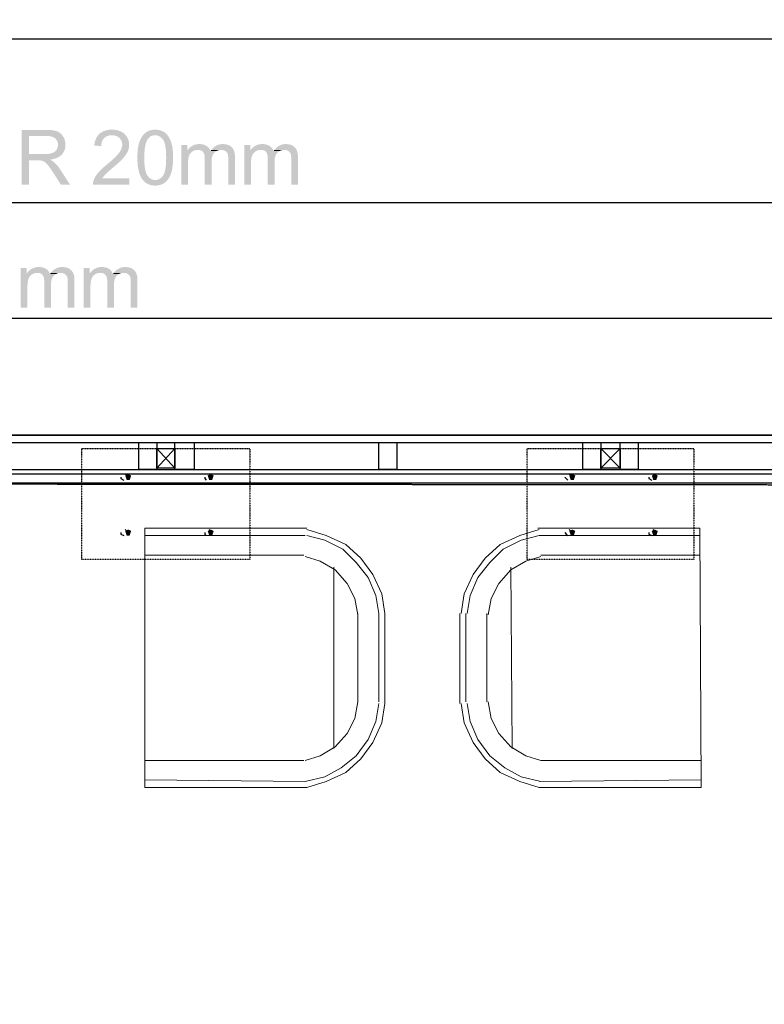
# Model space of a CAD drawing. Header units: millimetres. Extents: x 502444 to 745500, y -417645 to -375189.
# Tile 98 of 208: x 696255 to 698399, y -405427 to -402590. Entities that reach past the tile are written whole.
import ezdxf

# ---------------------------------------------------------------- set-up
doc = ezdxf.new("R2010")
doc.units = ezdxf.units.MM
doc.linetypes.add('PDF_IMPORT', pattern=[1, 0.8, -0.2])
doc.layers.add('PDF_Geometry', color=7, linetype='Continuous')
doc.layers.add('PDF_Solid Fills', color=7, linetype='Continuous')

msp = doc.modelspace()

# ---------------------------------------------------------------- hatches: boundary and pattern name
at = {"layer": 'PDF_Solid Fills', "lineweight": 25, "transparency": 33554559}
for color, points in [(5, [(696330.66566, -402907.41334), (696260.72915, -402907.41334), (696260.72915, -403065.14707), (696281.60251, -403065.14707), (696281.60251, -402995.10296), (696305.8113, -402995.10296), (696342.39348, -402993.38145), (696346.15085, -402992.79284), (696350.44303, -402991.92681), (696354.48944, -402990.88778), (696358.29217, -402989.67471), (696361.84912, -402988.28758), (696365.16134, -402986.72746), (696368.22991, -402984.99329), (696371.05268, -402983.08506), (696373.62968, -402981.00385), (696375.963, -402978.74858), (696376.56743, -402978.09563), (696281.60251, -402977.02706), (696281.60251, -402924.84367), (696331.52642, -402924.84367), (696377.5706, -402922.76245), (696375.06216, -402919.85845), (696372.32377, -402917.292), (696369.35543, -402915.061), (696366.15712, -402913.16754), (696362.72886, -402911.60953), (696361.54532, -402911.17915), (696358.67824, -402910.29624), (696355.52741, -402909.53147), (696352.09282, -402908.88485), (696348.37448, -402908.35532), (696344.37238, -402907.94287), (696340.08758, -402907.64857), (696335.51797, -402907.47241)]), (5, [(696377.5706, -402922.76245), (696331.52642, -402924.84367), (696332.5011, -402924.84894), (696337.11818, -402925.04409), (696341.37449, -402925.51772), (696345.27005, -402926.26877), (696348.8038, -402927.29725), (696351.97784, -402928.60421), (696354.79007, -402930.18964), (696357.24154, -402932.05251), (696358.69934, -402933.45546), (696361.07908, -402936.33309), (696362.93139, -402939.47126), (696364.25312, -402942.86999), (696365.04637, -402946.53032), (696365.31113, -402950.45119), (696365.08329, -402953.9438), (696364.31008, -402957.63261), (696362.98625, -402961.16635), (696361.11494, -402964.54609), (696360.79638, -402965.03132), (696358.48204, -402967.91317), (696355.71939, -402970.37097), (696352.50843, -402972.40471), (696348.84916, -402974.01442), (696346.25317, -402974.86041), (696343.01478, -402975.63994), (696339.41669, -402976.24753), (696335.45995, -402976.68002), (696331.14457, -402976.94057), (696326.46947, -402977.02706), (696281.60251, -402977.02706), (696376.56743, -402978.09563), (696378.97249, -402975.18424), (696381.05687, -402972.1178), (696382.82058, -402968.89629), (696384.26467, -402965.5176), (696385.38703, -402961.98491), (696386.18872, -402958.2961), (696386.66973, -402954.45118), (696386.83006, -402950.45119), (696386.78576, -402948.31512), (696386.46614, -402944.44383), (696385.83956, -402940.67801), (696384.90707, -402937.01874), (696383.66657, -402933.4639), (696382.12016, -402930.01559), (696380.26679, -402926.67278), (696379.84907, -402926.00189)]), (5, [(696520.98369, -402906.76777), (696518.4183, -402906.8068), (696514.36135, -402907.0357), (696510.46685, -402907.47241), (696506.73373, -402908.11376), (696503.16412, -402908.96291), (696499.75696, -402910.01776), (696496.51119, -402911.27936), (696493.42892, -402912.74666), (696490.50804, -402914.4207), (696487.75066, -402916.3015), (696485.15468, -402918.38799), (696483.74329, -402919.68862), (696481.43633, -402922.1095), (696520.55331, -402922.79937), (696522.53327, -402922.84473), (696526.37714, -402923.21498), (696529.98578, -402923.9576), (696533.35918, -402925.07257), (696536.49842, -402926.55991), (696539.40242, -402928.42066), (696542.07224, -402930.65378), (696542.13131, -402930.71179), (696544.61232, -402933.45862), (696546.64185, -402936.4006), (696548.2199, -402939.53878), (696549.34754, -402942.87315), (696550.0237, -402946.40268), (696550.24943, -402950.12841), (696550.07855, -402953.16848), (696549.5353, -402956.4016), (696548.61758, -402959.68851), (696547.32644, -402963.02816), (696545.6619, -402966.42161), (696543.62393, -402969.86886), (696541.21148, -402973.36885), (696541.10811, -402973.50914), (696539.61444, -402975.46062), (696537.92457, -402977.5144), (696536.03956, -402979.66946), (696533.95939, -402981.92684), (696531.68408, -402984.28548), (696529.21363, -402986.7475), (696526.54908, -402989.30973), (696523.68833, -402991.97533), (696520.63243, -402994.7422), (696517.38138, -402997.6114), (696513.93519, -403000.58291), (696510.29491, -403003.65568), (696506.45842, -403006.83078), (696505.03648, -403008.00061), (696501.67467, -403010.816), (696498.49114, -403013.55861), (696495.48482, -403016.22949), (696492.65571, -403018.82547), (696490.00488, -403021.34972), (696487.5302, -403023.80119), (696485.23379, -403026.17883), (696483.11565, -403028.48472), (696481.17368, -403030.71679), (696479.38782, -403032.8729), (696477.01125, -403035.97416), (696474.85197, -403039.09018), (696472.90788, -403042.22098), (696471.17898, -403045.36548), (696469.66633, -403048.52475), (696468.36992, -403051.69774), (696467.50599, -403054.23887), (696466.65368, -403057.79793), (696466.18849, -403061.434), (696466.11043, -403065.14707), (696570.36963, -403065.14707), (696570.36963, -403046.5332), (696493.00909, -403046.5332), (696494.15255, -403044.74734), (696496.23271, -403041.82752), (696498.57764, -403038.90875), (696501.18628, -403035.98893), (696501.2675, -403035.90454), (696502.71159, -403034.45834), (696504.53964, -403032.72205), (696506.75166, -403030.69464), (696509.34765, -403028.37608), (696512.32655, -403025.76638), (696515.6894, -403022.8666), (696519.43623, -403019.67462), (696523.56596, -403016.19151), (696523.65563, -403016.11556), (696527.34127, -403012.97949), (696530.83071, -403009.96685), (696534.12606, -403007.07762), (696537.22732, -403004.31391), (696540.13237, -403001.67257), (696542.84334, -402999.15569), (696545.36021, -402996.7633), (696547.68193, -402994.49432), (696549.8085, -402992.34981), (696551.73994, -402990.32872), (696553.47727, -402988.4321), (696554.29478, -402987.49539), (696556.9319, -402984.31924), (696559.3127, -402981.19267), (696561.43822, -402978.11356), (696563.30741, -402975.08509), (696564.92239, -402972.10408), (696566.28103, -402969.17266), (696566.57112, -402968.47435), (696567.8612, -402964.93849), (696568.86436, -402961.37943), (696569.5806, -402957.79716), (696570.01098, -402954.18958), (696570.15444, -402950.55879), (696570.08904, -402947.9744), (696569.75571, -402944.28032), (696569.14073, -402940.71493), (696568.242, -402937.27823), (696567.06162, -402933.96917), (696565.59854, -402930.78985), (696563.85277, -402927.73818), (696561.82429, -402924.81519), (696559.51312, -402922.02195), (696556.9203, -402919.35634), (696554.92875, -402917.57787), (696552.26631, -402915.52407), (696549.44036, -402913.68652), (696546.45303, -402912.06522), (696543.3022, -402910.65911), (696539.98891, -402909.47029), (696536.51319, -402908.49772), (696532.87501, -402907.74034), (696529.07333, -402907.20026), (696525.11026, -402906.87536)]), (5, [(696481.43633, -402922.1095), (696479.33191, -402924.7192), (696477.42896, -402927.51666), (696475.72749, -402930.50399), (696474.22961, -402933.67909), (696472.9332, -402937.04405), (696471.83826, -402940.59679), (696470.94691, -402944.33834), (696470.25599, -402948.26871), (696469.76865, -402952.3879), (696489.67366, -402954.43219), (696489.67471, -402954.30667), (696489.88251, -402950.22123), (696490.42682, -402946.39635), (696491.30551, -402942.83307), (696492.51964, -402939.53034), (696494.06921, -402936.4892), (696495.95317, -402933.70968), (696498.17363, -402931.19175), (696500.2232, -402929.33522), (696503.0059, -402927.33839), (696506.0312, -402925.70442), (696509.29913, -402924.43333), (696512.80861, -402923.52511), (696516.55966, -402922.9808), (696520.55331, -402922.79937)]), (5, [(696610.34314, -402922.4249), (696608.18703, -402925.21603), (696606.18388, -402928.21391), (696604.33367, -402931.41854), (696602.63431, -402934.82993), (696601.08895, -402938.44912), (696599.69444, -402942.274), (696599.3917, -402943.18539), (696598.51196, -402946.07884), (696597.70921, -402949.11575), (696596.98242, -402952.29612), (696596.33158, -402955.61995), (696595.7588, -402959.08619), (696595.26091, -402962.69588), (696594.84003, -402966.44798), (696594.49615, -402970.34354), (696594.22821, -402974.3815), (696594.03729, -402978.56398), (696593.9223, -402982.88886), (696593.88433, -402987.35615), (696593.89066, -402989.18842), (696593.97188, -402993.89411), (696594.14593, -402998.45317), (696594.41176, -403002.86665), (696594.7704, -403007.13352), (696595.22188, -403011.25271), (696595.76407, -403015.22633), (696596.40015, -403019.05332), (696597.12799, -403022.73369), (696597.94761, -403026.26849), (696598.86006, -403029.65561), (696599.86533, -403032.89716), (696600.96237, -403035.99103), (696602.15224, -403038.93934), (696603.43388, -403041.74102), (696604.80835, -403044.39608), (696606.27565, -403046.90451), (696607.83471, -403049.26737), (696609.48555, -403051.48255), (696610.33049, -403052.5142), (696612.75242, -403055.17347), (696615.32626, -403057.57958), (696618.05198, -403059.73253), (696620.92856, -403061.63231), (696623.95808, -403063.27788), (696627.13846, -403064.67134), (696630.46967, -403065.81057), (696633.95384, -403066.6977), (696637.58885, -403067.33061), (696641.37576, -403067.71036), (696645.31457, -403067.83694), (696647.16899, -403067.80951), (696651.10675, -403067.55951), (696654.87994, -403067.04685), (696658.48753, -403066.27259), (696661.9295, -403065.23673), (696665.20586, -403063.93927), (696668.31661, -403062.3802), (696671.26281, -403060.55953), (696674.04233, -403058.4762), (696675.7322, -403057.01945), (696678.1689, -403054.63972), (696680.45476, -403052.05006), (696645.31457, -403051.91293), (696643.45381, -403051.84858), (696640.06669, -403051.37918), (696636.83252, -403050.45407), (696633.7492, -403049.07433), (696630.81777, -403047.23889), (696628.03824, -403044.94881), (696625.41061, -403042.20304), (696622.93488, -403039.00157), (696622.33678, -403038.12078), (696621.15852, -403036.10918), (696620.06886, -403033.84864), (696619.06569, -403031.3402), (696618.15009, -403028.58283), (696617.32203, -403025.57756), (696616.58047, -403022.32335), (696615.92646, -403018.8223), (696615.35895, -403015.07126), (696614.88005, -403011.07338), (696614.4866, -403006.82656), (696614.18174, -403002.33185), (696613.96339, -402997.58819), (696613.83259, -402992.59664), (696613.78934, -402987.35615), (696613.83048, -402982.45637), (696613.96128, -402977.58403), (696614.18174, -402972.93003), (696614.49081, -402968.49334), (696614.8906, -402964.27605), (696615.379, -402960.27606), (696615.956, -402956.49442), (696616.62372, -402952.93114), (696617.38004, -402949.58621), (696618.22603, -402946.45964), (696619.16063, -402943.55037), (696620.18595, -402940.85945), (696621.29987, -402938.38688), (696622.50239, -402936.13267), (696623.79564, -402934.09681), (696623.8621, -402934.00293), (696626.24289, -402931.03036), (696628.84098, -402928.5156), (696631.65743, -402926.45759), (696634.69118, -402924.85738), (696637.94328, -402923.71392), (696641.41268, -402923.02827), (696645.09938, -402922.79937)]), (5, [(696645.31457, -402906.76777), (696643.73018, -402906.78781), (696639.77555, -402907.02199), (696635.9897, -402907.51777), (696632.37051, -402908.27831), (696628.92115, -402909.30046), (696625.63846, -402910.58632), (696622.52454, -402912.13484), (696619.57941, -402913.94602), (696616.80199, -402916.02091), (696615.11106, -402917.46394), (696612.6501, -402919.84157), (696610.34314, -402922.4249), (696645.09938, -402922.79937), (696647.16583, -402922.87532), (696650.57405, -402923.35844), (696653.82931, -402924.28671), (696656.93057, -402925.66012), (696659.87782, -402927.47868), (696662.67211, -402929.74134), (696665.31346, -402932.45019), (696667.80184, -402935.60313), (696668.41155, -402936.51346), (696669.57293, -402938.52823), (696670.64783, -402940.79088), (696671.63728, -402943.30353), (696672.54023, -402946.06407), (696673.35668, -402949.07356), (696674.08769, -402952.33199), (696674.73326, -402955.83936), (696675.29128, -402959.59568), (696675.7649, -402963.59989), (696676.15203, -402967.8541), (696676.45267, -402972.35619), (696676.66785, -402977.10723), (696676.79654, -402982.10722), (696676.83979, -402987.35615), (696676.8303, -402989.82239), (696676.74697, -402994.93946), (696676.57714, -402999.8097), (696676.32081, -403004.43311), (696675.97903, -403008.80967), (696675.54971, -403012.93941), (696675.03389, -403016.82231), (696674.43263, -403020.45838), (696673.74487, -403023.84866), (696672.96955, -403026.99106), (696672.1088, -403029.88662), (696671.16154, -403032.53535), (696670.12779, -403034.93724), (696669.00859, -403037.09335), (696667.80184, -403039.00157), (696666.44531, -403040.81591), (696663.86831, -403043.76), (696661.14364, -403046.25155), (696658.27234, -403048.28952), (696655.25335, -403049.87496), (696652.08775, -403051.00682), (696648.77447, -403051.68614), (696645.31457, -403051.91293), (696680.45476, -403052.05006), (696682.59294, -403049.25155), (696684.58133, -403046.24312), (696686.41993, -403043.02582), (696688.10981, -403039.59862), (696689.65094, -403035.9615), (696691.04229, -403032.11552), (696691.25747, -403031.46573), (696692.13405, -403028.58072), (696692.93363, -403025.55224), (696693.65831, -403022.37926), (696694.30599, -403019.06281), (696694.87772, -403015.60291), (696695.37244, -403011.99954), (696695.79227, -403008.25166), (696696.1351, -403004.36032), (696696.40197, -403000.32447), (696696.59185, -402996.14621), (696696.70683, -402991.82238), (696696.7448, -402987.35615), (696696.74375, -402986.74434), (696696.7005, -402982.23275), (696696.58763, -402977.90681), (696696.40514, -402973.76864), (696696.15409, -402969.81611), (696695.83341, -402966.0503), (696695.44417, -402962.4712), (696694.98531, -402959.0788), (696694.45789, -402955.87311), (696693.86084, -402952.85414), (696693.19418, -402950.02081), (696692.23005, -402946.5261), (696691.04229, -402942.76872), (696689.7406, -402939.18329), (696688.32605, -402935.77085), (696686.79863, -402932.53035), (696685.15728, -402929.4618), (696683.40307, -402926.56518), (696681.35244, -402923.65485), (696678.97797, -402920.78777), (696676.41363, -402918.17174), (696673.66048, -402915.80572), (696670.7185, -402913.68969), (696667.58666, -402911.82472), (696666.77653, -402911.40911), (696663.59722, -402909.99034), (696660.25862, -402908.83), (696656.76179, -402907.92811), (696653.10463, -402907.28359), (696649.28924, -402906.89646)]), (5, [(696737.56536, -402950.88157), (696720.24262, -402950.88157), (696720.24262, -403065.14707), (696739.60966, -403065.14707), (696739.60966, -403005.86243), (696739.63076, -403003.32973), (696739.78265, -402998.91519), (696740.08118, -402994.84347), (696740.52421, -402991.11352), (696741.11388, -402987.7264), (696741.84911, -402984.68), (696742.7299, -402981.97642), (696743.47885, -402980.16735), (696745.24783, -402976.8836), (696747.39867, -402973.99332), (696749.9303, -402971.49438), (696752.8438, -402969.38785), (696753.88599, -402968.76548), (696757.18345, -402967.15473), (696737.56536, -402966.91317)]), (5, [(696772.21083, -402948.2993), (696769.23932, -402948.3879), (696765.46824, -402948.77187), (696761.84694, -402949.46069), (696758.37438, -402950.45436), (696755.05055, -402951.75287), (696751.87545, -402953.35625), (696750.56533, -402954.14316), (696747.47883, -402956.25497), (696744.63602, -402958.58724), (696742.03581, -402961.14104), (696739.67822, -402963.91634), (696737.56536, -402966.91317), (696757.18345, -402967.15473), (696760.62015, -402966.00494), (696764.19503, -402965.31402), (696767.90705, -402965.08406), (696802.70125, -402964.17267), (696800.82257, -402961.05664), (696798.59367, -402958.25075), (696796.01456, -402955.75603), (696793.08419, -402953.57144), (696790.36163, -402952.02397), (696787.24244, -402950.68326), (696783.86692, -402949.64001), (696780.23718, -402948.89529), (696776.35217, -402948.44803)]), (5, [(696839.78026, -402948.2993), (696836.66002, -402948.40478), (696833.15475, -402948.79297), (696829.76447, -402949.46491), (696826.49127, -402950.42166), (696823.33516, -402951.66216), (696820.29403, -402953.18747), (696817.36894, -402954.99759), (696814.56092, -402957.09147), (696811.86895, -402959.47015), (696809.29301, -402962.13259), (696806.8331, -402965.07984), (696835.47648, -402965.08406), (696836.75496, -402965.1136), (696840.51444, -402965.57878), (696843.96169, -402966.60832), (696847.0967, -402968.2043), (696850.02074, -402970.46168), (696852.34141, -402973.20324), (696853.98276, -402976.3815), (696854.41524, -402977.78761), (696855.026, -402980.70849), (696855.46271, -402984.24435), (696855.72431, -402988.39729), (696855.81187, -402993.16626), (696855.81187, -403065.14707), (696875.0713, -403065.14707), (696875.0713, -402986.71058), (696875.027, -402984.03443), (696874.75485, -402979.77917), (696874.23586, -402975.79922), (696873.47004, -402972.09142), (696872.45528, -402968.65789), (696871.19473, -402965.49862), (696869.68524, -402962.6115), (696867.92892, -402959.99969), (696865.92576, -402957.66003), (696863.78231, -402955.6843), (696861.11248, -402953.72439), (696858.18949, -402952.06722), (696855.01334, -402950.71068), (696851.58403, -402949.65584), (696847.9026, -402948.90162), (696843.96802, -402948.45014)]), (5, [(696919.03321, -402950.88157), (696901.71047, -402950.88157), (696901.71047, -403065.14707), (696921.0775, -403065.14707), (696921.0775, -403005.86243), (696921.0986, -403003.32973), (696921.2505, -402998.91519), (696921.54902, -402994.84347), (696921.99206, -402991.11352), (696922.58172, -402987.7264), (696923.31695, -402984.68), (696924.19775, -402981.97642), (696924.94669, -402980.16735), (696926.71567, -402976.8836), (696928.86651, -402973.99332), (696931.39815, -402971.49438), (696934.31164, -402969.38785), (696935.35383, -402968.76548), (696938.65129, -402967.15473), (696919.03321, -402966.91317)]), (5, [(696953.67867, -402948.2993), (696950.70716, -402948.3879), (696946.93608, -402948.77187), (696943.31478, -402949.46069), (696939.84222, -402950.45436), (696936.51839, -402951.75287), (696933.34329, -402953.35625), (696932.03317, -402954.14316), (696928.94668, -402956.25497), (696926.10386, -402958.58724), (696923.50366, -402961.14104), (696921.14607, -402963.91634), (696919.03321, -402966.91317), (696938.65129, -402967.15473), (696942.08799, -402966.00494), (696945.66288, -402965.31402), (696949.37489, -402965.08406), (696984.1691, -402964.17267), (696982.29041, -402961.05664), (696980.06152, -402958.25075), (696977.48241, -402955.75603), (696974.55204, -402953.57144), (696971.82947, -402952.02397), (696968.71028, -402950.68326), (696965.33476, -402949.64001), (696961.70502, -402948.89529), (696957.82002, -402948.44803)]), (5, [(697021.24811, -402948.2993), (697018.12786, -402948.40478), (697014.6226, -402948.79297), (697011.23231, -402949.46491), (697007.95912, -402950.42166), (697004.80301, -402951.66216), (697001.76188, -402953.18747), (696998.83678, -402954.99759), (696996.02877, -402957.09147), (696993.33679, -402959.47015), (696990.76085, -402962.13259), (696988.30094, -402965.07984), (697016.94432, -402965.08406), (697018.2228, -402965.1136), (697021.98228, -402965.57878), (697025.42953, -402966.60832), (697028.56454, -402968.2043), (697031.48858, -402970.46168), (697033.80925, -402973.20324), (697035.4506, -402976.3815), (697035.88309, -402977.78761), (697036.49385, -402980.70849), (697036.93055, -402984.24435), (697037.19216, -402988.39729), (697037.27971, -402993.16626), (697037.27971, -403065.14707), (697056.53915, -403065.14707), (697056.53915, -402986.71058), (697056.49484, -402984.03443), (697056.22269, -402979.77917), (697055.70371, -402975.79922), (697054.93789, -402972.09142), (697053.92312, -402968.65789), (697052.66257, -402965.49862), (697051.15309, -402962.6115), (697049.39676, -402959.99969), (697047.3936, -402957.66003), (697045.25015, -402955.6843), (697042.58032, -402953.72439), (697039.65734, -402952.06722), (697036.48119, -402950.71068), (697033.05187, -402949.65584), (697029.37045, -402948.90162), (697025.43586, -402948.45014)]), (5, [(696802.70125, -402964.17267), (696767.90705, -402965.08406), (696771.5505, -402965.2887), (696775.27623, -402966.03448), (696778.49246, -402967.32456), (696781.20131, -402969.16), (696783.40067, -402971.53974), (696784.27198, -402972.84986), (696785.66333, -402975.61779), (696786.74455, -402978.80871), (696787.5167, -402982.41945), (696787.98083, -402986.45214), (696788.13484, -402990.90677), (696788.13484, -403065.14707), (696807.50187, -403065.14707), (696807.50187, -402998.76118), (696807.55251, -402996.00697), (696807.85736, -402991.73377), (696808.43647, -402987.7918), (696809.29195, -402984.18105), (696810.42169, -402980.90047), (696811.82781, -402977.95112), (696813.50819, -402975.33298), (696815.46388, -402973.04607), (696815.74657, -402972.76653), (696818.48708, -402970.41949), (696821.44698, -402968.49861), (696804.48923, -402968.3119), (696804.22973, -402967.59988)]), (5, [(696806.8331, -402965.07984), (696804.48923, -402968.3119), (696821.44698, -402968.49861), (696824.62524, -402967.00494), (696828.02291, -402965.93743), (696831.63999, -402965.29714), (696835.47648, -402965.08406)]), (5, [(696984.1691, -402964.17267), (696949.37489, -402965.08406), (696953.01834, -402965.2887), (696956.74407, -402966.03448), (696959.96031, -402967.32456), (696962.66916, -402969.16), (696964.86852, -402971.53974), (696965.73982, -402972.84986), (696967.13117, -402975.61779), (696968.21239, -402978.80871), (696968.98454, -402982.41945), (696969.44868, -402986.45214), (696969.60268, -402990.90677), (696969.60268, -403065.14707), (696988.96972, -403065.14707), (696988.96972, -402998.76118), (696989.02035, -402996.00697), (696989.3252, -402991.73377), (696989.90431, -402987.7918), (696990.7598, -402984.18105), (696991.88954, -402980.90047), (696993.29565, -402977.95112), (696994.97603, -402975.33298), (696996.93172, -402973.04607), (696997.21442, -402972.76653), (696999.95492, -402970.41949), (697002.91482, -402968.49861), (696985.95707, -402968.3119), (696985.69757, -402967.59988)]), (5, [(696988.30094, -402965.07984), (696985.95707, -402968.3119), (697002.91482, -402968.49861), (697006.09309, -402967.00494), (697009.49076, -402965.93743), (697013.10783, -402965.29714), (697016.94432, -402965.08406)]), (5, [(696342.39348, -402993.38145), (696305.8113, -402995.10296), (696305.91362, -402995.10296), (696310.74483, -402995.18841), (696314.58343, -402995.43946), (696317.43152, -402995.85613), (696320.0043, -402996.61667), (696323.52011, -402998.08819), (696327.00745, -403000.05232), (696329.18571, -403001.66202), (696331.80385, -403004.04176), (696334.59181, -403007.0196), (696337.55172, -403010.59659), (696339.05383, -403012.54701), (696340.96838, -403015.13139), (696343.02217, -403018.00058), (696345.21309, -403021.15563), (696347.5422, -403024.5955), (696350.00949, -403028.32017), (696352.61497, -403032.33071), (696373.48833, -403065.14707), (696399.74142, -403065.14707), (696372.30479, -403022.21681), (696372.14339, -403021.96892), (696369.80796, -403018.50269), (696367.43349, -403015.20523), (696365.02105, -403012.07549), (696362.56958, -403009.11347), (696360.07908, -403006.32023), (696357.54956, -403003.69365), (696354.98205, -403001.23586), (696352.86708, -402999.50485), (696349.91033, -402997.47743), (696346.41878, -402995.43735)]), (5, [(696275.25443, -403305.17593), (696257.93169, -403305.17593), (696257.93169, -403419.44143), (696277.29872, -403419.44143), (696277.29872, -403360.15679), (696277.31982, -403357.62409), (696277.47172, -403353.20955), (696277.77024, -403349.13783), (696278.21328, -403345.40788), (696278.80294, -403342.02076), (696279.53817, -403338.97436), (696280.41897, -403336.27078), (696281.16791, -403334.46171), (696282.9369, -403331.17797), (696285.08773, -403328.28768), (696287.61937, -403325.78874), (696290.53287, -403323.68221), (696291.57505, -403323.05985), (696294.87252, -403321.44909), (696275.25443, -403321.20753)]), (5, [(696309.8999, -403302.59366), (696306.92839, -403302.68226), (696303.1573, -403303.06623), (696299.53601, -403303.75505), (696296.06344, -403304.74872), (696292.73961, -403306.04724), (696289.56451, -403307.65061), (696288.25439, -403308.43753), (696285.1679, -403310.54933), (696282.32508, -403312.8816), (696279.72488, -403315.4354), (696277.36729, -403318.21071), (696275.25443, -403321.20753), (696294.87252, -403321.44909), (696298.30921, -403320.2993), (696301.8841, -403319.60838), (696305.59612, -403319.37842), (696340.39032, -403318.46703), (696338.51163, -403315.35101), (696336.28274, -403312.54511), (696333.70363, -403310.05039), (696330.77326, -403307.8658), (696328.05069, -403306.31833), (696324.9315, -403304.97762), (696321.55598, -403303.93437), (696317.92625, -403303.18965), (696314.04124, -403302.74239)]), (5, [(696340.39032, -403318.46703), (696305.59612, -403319.37842), (696309.23956, -403319.58306), (696312.96529, -403320.32884), (696316.18153, -403321.61892), (696318.89038, -403323.45436), (696321.08974, -403325.8341), (696321.96105, -403327.14422), (696323.35239, -403329.91215), (696324.43361, -403333.10307), (696325.20576, -403336.71381), (696325.6699, -403340.74651), (696325.8239, -403345.20113), (696325.8239, -403419.44143), (696345.19094, -403419.44143), (696345.19094, -403353.05554), (696345.24157, -403350.30133), (696345.54643, -403346.02814), (696346.12554, -403342.08617), (696346.98102, -403338.47541), (696348.11076, -403335.19483), (696349.51688, -403332.24548), (696351.19725, -403329.62734), (696353.15294, -403327.34043), (696353.43564, -403327.06089), (696356.17614, -403324.71385), (696359.13605, -403322.79297), (696342.17829, -403322.60626), (696341.9188, -403321.89424)]), (5, [(696344.52216, -403319.3742), (696342.17829, -403322.60626), (696359.13605, -403322.79297), (696362.31431, -403321.2993), (696365.71198, -403320.23179), (696369.32906, -403319.5915), (696373.16555, -403319.37842)]), (5, [(696377.46933, -403302.59366), (696374.34908, -403302.69914), (696370.84382, -403303.08733), (696367.45353, -403303.75927), (696364.18034, -403304.71602), (696361.02423, -403305.95652), (696357.9831, -403307.48183), (696355.058, -403309.29195), (696352.24999, -403311.38583), (696349.55801, -403313.76451), (696346.98207, -403316.42695), (696344.52216, -403319.3742), (696373.16555, -403319.37842), (696374.44402, -403319.40796), (696378.2035, -403319.87315), (696381.65075, -403320.90268), (696384.78577, -403322.49867), (696387.7098, -403324.75604), (696390.03048, -403327.4976), (696391.67182, -403330.67586), (696392.10431, -403332.08197), (696392.71507, -403335.00285), (696393.15177, -403338.53871), (696393.41338, -403342.69165), (696393.50093, -403347.46062), (696393.50093, -403419.44143), (696412.76037, -403419.44143), (696412.76037, -403341.00494), (696412.71606, -403338.32879), (696412.44391, -403334.07353), (696411.92493, -403330.09358), (696411.15911, -403326.38578), (696410.14434, -403322.95225), (696408.8838, -403319.79298), (696407.37431, -403316.90586), (696405.61798, -403314.29405), (696403.61483, -403311.95439), (696401.47137, -403309.97866), (696398.80155, -403308.01875), (696395.87856, -403306.36158), (696392.70241, -403305.00504), (696389.27309, -403303.9502), (696385.59167, -403303.19598), (696381.65708, -403302.7445)]), (5, [(696456.72227, -403305.17593), (696439.39953, -403305.17593), (696439.39953, -403419.44143), (696458.76657, -403419.44143), (696458.76657, -403360.15679), (696458.78767, -403357.62409), (696458.93956, -403353.20955), (696459.23809, -403349.13783), (696459.68112, -403345.40788), (696460.27078, -403342.02076), (696461.00601, -403338.97436), (696461.88681, -403336.27078), (696462.63576, -403334.46171), (696464.40474, -403331.17797), (696466.55558, -403328.28768), (696469.08721, -403325.78874), (696472.00071, -403323.68221), (696473.0429, -403323.05985), (696476.34036, -403321.44909), (696456.72227, -403321.20753)]), (5, [(696491.36774, -403302.59366), (696488.39623, -403302.68226), (696484.62515, -403303.06623), (696481.00385, -403303.75505), (696477.53128, -403304.74872), (696474.20745, -403306.04724), (696471.03235, -403307.65061), (696469.72223, -403308.43753), (696466.63574, -403310.54933), (696463.79292, -403312.8816), (696461.19272, -403315.4354), (696458.83513, -403318.21071), (696456.72227, -403321.20753), (696476.34036, -403321.44909), (696479.77706, -403320.2993), (696483.35194, -403319.60838), (696487.06396, -403319.37842), (696521.85816, -403318.46703), (696519.97948, -403315.35101), (696517.75058, -403312.54511), (696515.17147, -403310.05039), (696512.2411, -403307.8658), (696509.51853, -403306.31833), (696506.39934, -403304.97762), (696503.02383, -403303.93437), (696499.39409, -403303.18965), (696495.50908, -403302.74239)]), (5, [(696521.85816, -403318.46703), (696487.06396, -403319.37842), (696490.70741, -403319.58306), (696494.43313, -403320.32884), (696497.64937, -403321.61892), (696500.35822, -403323.45436), (696502.55758, -403325.8341), (696503.42889, -403327.14422), (696504.82024, -403329.91215), (696505.90146, -403333.10307), (696506.67361, -403336.71381), (696507.13774, -403340.74651), (696507.29175, -403345.20113), (696507.29175, -403419.44143), (696526.65878, -403419.44143), (696526.65878, -403353.05554), (696526.70942, -403350.30133), (696527.01427, -403346.02814), (696527.59338, -403342.08617), (696528.44886, -403338.47541), (696529.5786, -403335.19483), (696530.98472, -403332.24548), (696532.6651, -403329.62734), (696534.62079, -403327.34043), (696534.90348, -403327.06089), (696537.64399, -403324.71385), (696540.60389, -403322.79297), (696523.64613, -403322.60626), (696523.38664, -403321.89424)]), (5, [(696525.99001, -403319.3742), (696523.64613, -403322.60626), (696540.60389, -403322.79297), (696543.78215, -403321.2993), (696547.17982, -403320.23179), (696550.7969, -403319.5915), (696554.63339, -403319.37842)]), (5, [(696558.93717, -403302.59366), (696555.81693, -403302.69914), (696552.31166, -403303.08733), (696548.92138, -403303.75927), (696545.64818, -403304.71602), (696542.49207, -403305.95652), (696539.45094, -403307.48183), (696536.52585, -403309.29195), (696533.71783, -403311.38583), (696531.02586, -403313.76451), (696528.44992, -403316.42695), (696525.99001, -403319.3742), (696554.63339, -403319.37842), (696555.91186, -403319.40796), (696559.67135, -403319.87315), (696563.1186, -403320.90268), (696566.25361, -403322.49867), (696569.17765, -403324.75604), (696571.49832, -403327.4976), (696573.13967, -403330.67586), (696573.57215, -403332.08197), (696574.18291, -403335.00285), (696574.61962, -403338.53871), (696574.88122, -403342.69165), (696574.96878, -403347.46062), (696574.96878, -403419.44143), (696594.22821, -403419.44143), (696594.22821, -403341.00494), (696594.18391, -403338.32879), (696593.91176, -403334.07353), (696593.39277, -403330.09358), (696592.62695, -403326.38578), (696591.61218, -403322.95225), (696590.35164, -403319.79298), (696588.84215, -403316.90586), (696587.08583, -403314.29405), (696585.08267, -403311.95439), (696582.93921, -403309.97866), (696580.26939, -403308.01875), (696577.3464, -403306.36158), (696574.17025, -403305.00504), (696570.74094, -403303.9502), (696567.05951, -403303.19598), (696563.12493, -403302.7445)]), (256, [(696567.45614, -403899.03502), (696558.81481, -403903.35568), (696563.13547, -403916.31767), (696571.7768, -403916.31767), (696576.09746, -403903.35568)]), (256, [(696805.0926, -403899.03502), (696796.45127, -403903.35568), (696800.77193, -403916.31767), (696809.41326, -403916.31767), (696813.73392, -403903.35568)]), (256, [(697846.37236, -403899.03502), (697837.73104, -403903.35568), (697842.0517, -403916.31767), (697850.69303, -403916.31767), (697855.01369, -403903.35568)]), (256, [(698084.00883, -403899.03502), (698075.3675, -403903.35568), (698079.68816, -403916.31767), (698088.32949, -403916.31767), (698092.65015, -403903.35568)]), (256, [(696567.45614, -404058.89955), (696558.81481, -404063.22021), (696563.13547, -404076.1822), (696571.7768, -404076.1822), (696576.09746, -404063.22021)]), (256, [(696805.0926, -404058.89955), (696796.45127, -404063.22021), (696800.77193, -404076.1822), (696809.41326, -404076.1822), (696813.73392, -404063.22021)]), (256, [(697846.37236, -404058.89955), (697837.73104, -404063.22021), (697842.0517, -404076.1822), (697850.69303, -404076.1822), (697855.01369, -404063.22021)]), (256, [(698084.00883, -404058.89955), (698075.3675, -404063.22021), (698079.68816, -404076.1822), (698088.32949, -404076.1822), (698092.65015, -404063.22021)])]:
    msp.add_hatch(color=color, dxfattribs=at).paths.add_polyline_path(points)

# ---------------------------------------------------------------- linework, layer by layer
at = {"layer": 'PDF_Geometry', "color": 1, "lineweight": 25}
msp.add_lwpolyline([(685536.80366, -403899.03502), (685536.80366, -403116.99503), (705675.41361, -403116.99503), (705675.41361, -402589.87415)], dxfattribs=at)
at = {"layer": 'PDF_Geometry', "color": 252, "lineweight": 25, "true_color": 0x989898}
msp.add_lwpolyline([(699289.47379, -402646.04277), (695132.99604, -402646.04277)], dxfattribs=at)
at = {"layer": 'PDF_Geometry', "color": 5, "lineweight": 25}
msp.add_lwpolyline([(685696.66819, -403899.03502), (685696.66819, -403449.68607), (705675.41361, -403449.68607), (705675.41361, -408958.53132), (708959.11744, -408958.53132)], dxfattribs=at)
at = {"layer": 'PDF_Geometry', "linetype": 'PDF_IMPORT', "lineweight": 25, "ltscale": 4.17926}
for points in [[(703873.69716, -403786.69778), (683588.18468, -403786.69778), (683808.53848, -403786.69778)], [(683614.10865, -403808.3011), (703839.13186, -403808.3011)]]:
    msp.add_lwpolyline(points, dxfattribs=at)
at = {"layer": 'PDF_Geometry', "lineweight": 25}
for points in [[(690237.68493, -403808.3011), (690237.68493, -403786.69778), (699272.19113, -403786.69778)], [(696649.54873, -403825.58375), (696701.39669, -403881.75237)], [(696701.39669, -403825.58375), (696649.54873, -403881.75237)], [(697928.46496, -403825.58375), (697984.63358, -403881.75237)], [(697984.63358, -403825.58375), (697928.46496, -403881.75237)], [(690293.85355, -403924.95899), (690293.85355, -403903.35568), (690246.32626, -403903.35568), (690246.32626, -403886.07303), (699263.54981, -403886.07303)], [(696545.85282, -403907.67634), (696545.85282, -403911.99701), (696554.49415, -403916.31767)], [(696567.45614, -403907.67634), (696563.13547, -403903.35568), (696558.81481, -403899.03502)], [(696787.80995, -403907.67634), (696787.80995, -403911.99701), (696792.13061, -403916.31767)], [(696805.0926, -403907.67634), (696805.0926, -403903.35568), (696800.77193, -403899.03502)], [(697824.76905, -403907.67634), (697829.08971, -403911.99701), (697833.41038, -403916.31767)], [(697846.37236, -403907.67634), (697842.0517, -403903.35568), (697837.73104, -403899.03502)], [(698066.72617, -403907.67634), (698066.72617, -403911.99701), (698075.3675, -403916.31767)], [(698084.00883, -403907.67634), (698084.00883, -403903.35568), (698079.68816, -403899.03502)], [(699272.19113, -403924.95899), (695547.77968, -403924.95899)], [(696567.45614, -404067.54087), (696563.13547, -404063.22021), (696558.81481, -404058.89955)], [(696805.0926, -404067.54087), (696805.0926, -404063.22021), (696800.77193, -404058.89955)], [(697846.37236, -404067.54087), (697842.0517, -404063.22021), (697837.73104, -404058.89955)], [(698084.00883, -404067.54087), (698084.00883, -404063.22021), (698079.68816, -404058.89955)], [(696545.85282, -404067.54087), (696545.85282, -404071.86153), (696554.49415, -404076.1822)], [(696787.80995, -404067.54087), (696787.80995, -404071.86153), (696792.13061, -404076.1822)], [(697824.76905, -404067.54087), (697829.08971, -404071.86153), (697833.41038, -404076.1822)], [(698066.72617, -404067.54087), (698066.72617, -404071.86153), (698075.3675, -404076.1822)]]:
    msp.add_lwpolyline(points, dxfattribs=at)
at = {"layer": 'PDF_Geometry', "linetype": 'PDF_IMPORT', "lineweight": 25, "ltscale": 0.005996}
for points in [[(696917.42983, -403825.58375), (696917.42983, -404145.3128), (696433.51558, -404145.3128), (696433.51558, -403825.58375), (696917.42983, -403825.58375)], [(698196.34606, -403825.58375), (698196.34606, -404145.3128), (697716.75248, -404145.3128), (697716.75248, -403825.58375), (698196.34606, -403825.58375)]]:
    msp.add_lwpolyline(points, dxfattribs=at)
at = {"layer": 'PDF_Geometry', "lineweight": 25}
for points in [[(696649.54873, -403808.3011), (696649.54873, -403886.07303), (696597.70078, -403886.07303), (696597.70078, -403808.3011)], [(696701.39669, -403825.58375), (696701.39669, -403881.75237), (696649.54873, -403881.75237), (696649.54873, -403825.58375)], [(696757.56531, -403808.3011), (696757.56531, -403886.07303), (696701.39669, -403886.07303), (696701.39669, -403808.3011)], [(697340.8548, -403808.3011), (697340.8548, -403886.07303), (697289.00685, -403886.07303), (697289.00685, -403808.3011)], [(697928.46496, -403808.3011), (697928.46496, -403886.07303), (697876.61701, -403886.07303), (697876.61701, -403808.3011)], [(697984.63358, -403825.58375), (697984.63358, -403881.75237), (697928.46496, -403881.75237), (697928.46496, -403825.58375)], [(698036.48153, -403808.3011), (698036.48153, -403886.07303), (697984.63358, -403886.07303), (697984.63358, -403808.3011)]]:
    msp.add_lwpolyline(points, close=True, dxfattribs=at)
at = {"layer": 'PDF_Geometry', "linetype": 'PDF_IMPORT', "lineweight": 25, "ltscale": 4.175262}
msp.add_lwpolyline([(703852.09385, -403899.03502), (683614.10865, -403899.03502)], dxfattribs=at)
at = {"layer": 'PDF_Geometry', "linetype": 'PDF_IMPORT', "lineweight": 25, "ltscale": 3.291842}
msp.add_lwpolyline([(701566.46315, -403933.60032), (687757.62441, -403920.63833)], dxfattribs=at)
at = {"layer": 'PDF_Geometry', "color": 9, "lineweight": 20, "true_color": 0xc7c8ca}
for points in [[(697081.61503, -404054.57888), (696614.98343, -404054.57888), (696614.98343, -404802.05357), (697081.61503, -404802.05357), (697137.78364, -404784.77092), (697193.95226, -404758.84694), (697237.15889, -404719.96098), (697271.72419, -404672.43368), (697297.64817, -404616.26506), (697306.2895, -404560.09645), (697306.2895, -404300.85667), (697306.2895, -404560.09645)], [(697306.2895, -404300.85667), (697297.64817, -404244.68805), (697271.72419, -404188.51943), (697237.15889, -404140.99214), (697193.95226, -404102.10618), (697137.78364, -404076.1822), (697081.61503, -404058.89955)], [(697746.99712, -404054.57888), (698213.62871, -404054.57888), (698217.94938, -404802.05357), (697751.31778, -404802.05357), (697695.14916, -404784.77092), (697638.98054, -404758.84694), (697595.77391, -404719.96098), (697561.20861, -404672.43368), (697535.28463, -404616.26506), (697526.64331, -404560.09645)], [(697751.31778, -404058.89955), (697695.14916, -404076.1822), (697638.98054, -404102.10618), (697595.77391, -404140.99214), (697561.20861, -404188.51943), (697535.28463, -404244.68805), (697526.64331, -404300.85667)], [(697289.00685, -404300.85667), (697280.36552, -404249.00871), (697258.76221, -404197.16076), (697224.1969, -404153.95413), (697185.31094, -404115.06816), (697133.46298, -404089.14419), (697081.61503, -404076.1822)], [(697751.31778, -404076.1822), (698213.62871, -404076.1822), (697751.31778, -404076.1822), (697699.46983, -404089.14419), (697647.62187, -404115.06816), (697608.7359, -404153.95413), (697574.1706, -404197.16076), (697552.56729, -404249.00871), (697543.92596, -404300.85667)], [(697072.9737, -404132.35082), (696614.98343, -404132.35082)], [(697228.51757, -404305.17733), (697219.87624, -404257.65004), (697198.27292, -404214.44341), (697163.70762, -404175.55745), (697120.50099, -404149.63347), (697077.29436, -404136.67148)], [(697755.63844, -404136.67148), (697712.43181, -404149.63347), (697669.22518, -404175.55745), (697634.65988, -404214.44341), (697613.05657, -404257.65004), (697604.41524, -404305.17733)], [(697755.63844, -404132.35082), (698213.62871, -404132.35082)], [(697159.38696, -404166.91612), (697159.38696, -404689.71633)], [(697669.22518, -404166.91612), (697673.54585, -404689.71633)], [(697077.29436, -404724.28164), (697120.50099, -404711.31965), (697163.70762, -404685.39567), (697198.27292, -404646.5097), (697219.87624, -404603.30308), (697228.51757, -404555.77578), (697228.51757, -404300.85667)], [(697600.09458, -404555.77578), (697600.09458, -404300.85667)], [(697289.00685, -404560.09645), (697280.36552, -404611.9444), (697258.76221, -404663.79236), (697224.1969, -404711.31965), (697180.99027, -404745.88495), (697133.46298, -404771.80893), (697077.29436, -404784.77092), (696614.98343, -404780.45026)], [(697543.92596, -404560.09645), (697552.56729, -404611.9444), (697574.1706, -404663.79236), (697608.7359, -404711.31965), (697651.94253, -404745.88495), (697699.46983, -404771.80893), (697755.63844, -404784.77092)], [(698217.94938, -404724.28164), (697755.63844, -404724.28164), (697712.43181, -404711.31965), (697669.22518, -404685.39567), (697634.65988, -404646.5097), (697613.05657, -404603.30308), (697604.41524, -404555.77578)], [(696614.98343, -404724.28164), (697072.9737, -404724.28164)], [(697751.31778, -404784.77092), (698217.94938, -404780.45026)]]:
    msp.add_lwpolyline(points, dxfattribs=at)
for points in [[(696614.98343, -404076.1822), (697077.29436, -404076.1822)], [(697289.00685, -404300.85667), (697289.00685, -404555.77578)], [(697522.32264, -404560.09645), (697522.32264, -404300.85667)], [(697539.6053, -404300.85667), (697539.6053, -404555.77578)]]:
    msp.add_lwpolyline(points, close=True, dxfattribs=at)

doc.saveas('drawing.dxf')
